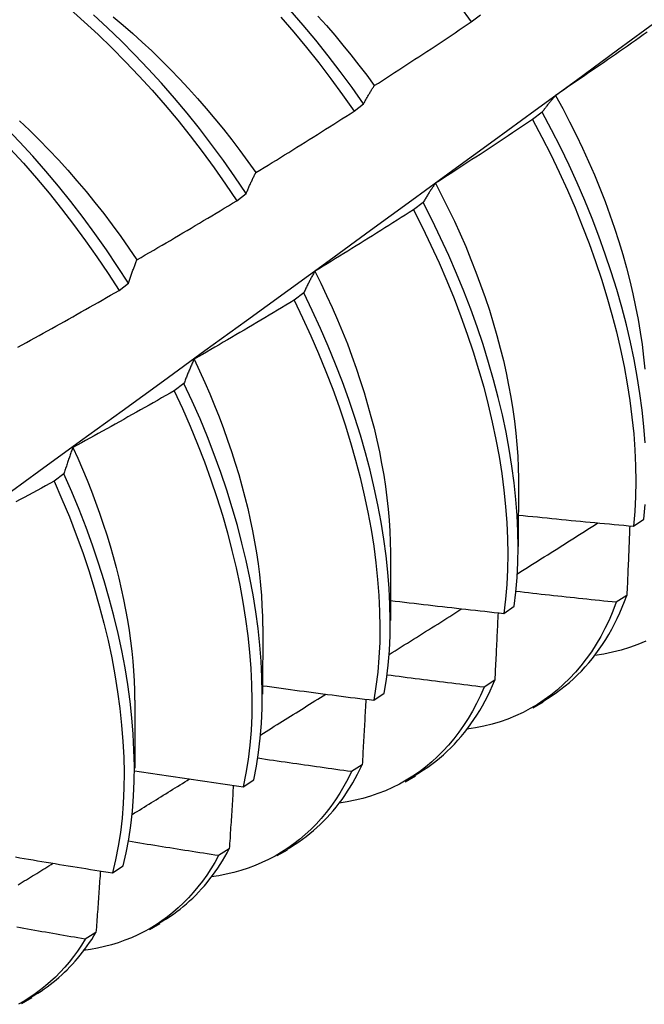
# Model space of a CAD drawing. Header units: inches. Extents: x 17 to 237, y 17 to 149.
# Tile 101 of 113: x 211.899 to 212.069, y 102.916 to 103.184. Entities that reach past the tile are written whole.
import ezdxf

# ---------------------------------------------------------------- set-up
doc = ezdxf.new("R2010")
doc.units = ezdxf.units.IN
doc.header["$MEASUREMENT"] = 0
doc.layers.add('Visible Edges(ANSI)', color=7, linetype='Continuous', lineweight=25)

msp = doc.modelspace()

# ---------------------------------------------------------------- linework, layer by layer
at = {"layer": 'Visible Edges(ANSI)'}
for p, q in [((212.0223, 103.18323), (212.02487, 103.18519)), ((211.99043, 103.15894), (211.99301, 103.1609)), ((212.04158, 103.15866), (212.03896, 103.15667)), ((211.95848, 103.13459), (211.96107, 103.13656)), ((212.00919, 103.13409), (212.00657, 103.13211)), ((211.92646, 103.11019), (211.92905, 103.11216)), ((211.97671, 103.1095), (211.97408, 103.10751)), ((211.94413, 103.08488), (211.94149, 103.08289)), ((211.91145, 103.06025), (211.9088, 103.05826)), ((212.03515, 103.05901), (212.03512, 103.04052)), ((212.06642, 103.04606), (212.06926, 103.04798)), ((212.00035, 103.03892), (212.00032, 103.02043)), ((212.06466, 103.02721), (212.06176, 103.02534)), ((212.03115, 103.02234), (212.03401, 103.02425)), ((211.96555, 103.01883), (211.96552, 103.00034)), ((212.0287, 103.00412), (212.02579, 103.00226)), ((211.99578, 102.9987), (211.99864, 103.00061)), ((211.93075, 102.99874), (211.93073, 102.98025)), ((212.03911, 102.99661), (212.04192, 102.99823)), ((211.99264, 102.98114), (211.98972, 102.97928)), ((211.96028, 102.97517), (211.96315, 102.97707)), ((212.00431, 102.97652), (212.00712, 102.97814)), ((211.95647, 102.95827), (211.95354, 102.95643)), ((211.96951, 102.95643), (211.97233, 102.95805)), ((211.92467, 102.95174), (211.92755, 102.95363)), ((211.92019, 102.93554), (211.91725, 102.9337)), ((211.93472, 102.93634), (211.93753, 102.93796)), ((211.89992, 102.91624), (211.90273, 102.91787))]:
    msp.add_line(p, q, dxfattribs=at)
at = {"layer": 'Visible Edges(ANSI)', "flags": 128}
for points in [[(212.0191, 103.18762), (212.0223, 103.18323)], [(211.85437, 103.18443), (211.85838, 103.18183), (211.86238, 103.1791), (211.86635, 103.17622), (211.8703, 103.17321), (211.87422, 103.17006), (211.8781, 103.16679), (211.88195, 103.1634), (211.88575, 103.15989), (211.88951, 103.15626), (211.89321, 103.15253), (211.89686, 103.14869), (211.90045, 103.14476), (211.90397, 103.14072), (211.90742, 103.1366), (211.9108, 103.13239), (211.91411, 103.12809), (211.91733, 103.12372), (211.92046, 103.11928), (211.92351, 103.11476), (211.92646, 103.11019)], [(211.92905, 103.11216), (211.92609, 103.11673), (211.92304, 103.12124), (211.9199, 103.12568), (211.91667, 103.13005), (211.91336, 103.13434), (211.90998, 103.13854), (211.90652, 103.14266), (211.90299, 103.14668), (211.8994, 103.15061), (211.89574, 103.15444), (211.89204, 103.15817), (211.88828, 103.16178), (211.88447, 103.16528), (211.88062, 103.16867), (211.87674, 103.17193), (211.87281, 103.17506), (211.86886, 103.17806), (211.86489, 103.18093), (211.86089, 103.18366), (211.85687, 103.18624)], [(211.91313, 103.18668), (211.91698, 103.18328), (211.92078, 103.17977), (211.92453, 103.17614), (211.92823, 103.1724), (211.93188, 103.16856), (211.93546, 103.16462), (211.93898, 103.16058), (211.94243, 103.15646), (211.94581, 103.15224), (211.94911, 103.14794), (211.95232, 103.14356), (211.95545, 103.13911), (211.95848, 103.13459)], [(211.96107, 103.13656), (211.95802, 103.14108), (211.95489, 103.14552), (211.95167, 103.14989), (211.94837, 103.15419), (211.94499, 103.1584), (211.94153, 103.16252), (211.93801, 103.16655), (211.93442, 103.17048), (211.93077, 103.17431), (211.92706, 103.17804), (211.9233, 103.18166), (211.9195, 103.18516)], [(211.92491, 103.1846), (211.92755, 103.18238), (211.93018, 103.18009), (211.93278, 103.17774), (211.93536, 103.17533), (211.93791, 103.17285), (211.94044, 103.17032), (211.94293, 103.16774), (211.94539, 103.1651), (211.94781, 103.16241), (211.9502, 103.15966), (211.95255, 103.15687), (211.95486, 103.15403), (211.95713, 103.15114), (211.95936, 103.14821), (211.96154, 103.14524), (211.96367, 103.14223)], [(211.97048, 103.18449), (211.974, 103.18045), (211.97744, 103.17631), (211.98081, 103.17209), (211.9841, 103.16778), (211.98731, 103.1634), (211.99043, 103.15894)], [(211.99301, 103.1609), (211.98988, 103.16536), (211.98667, 103.16974), (211.98337, 103.17404), (211.97999, 103.17825), (211.97654, 103.18238), (211.97302, 103.18641)], [(211.98058, 103.18477), (211.98288, 103.18221), (211.98515, 103.1796), (211.98738, 103.17694), (211.98958, 103.17424), (211.99174, 103.1715), (211.99386, 103.16872), (211.99593, 103.1659)], [(211.82522, 103.00365), (211.8366, 103.01185), (211.84797, 103.02005), (211.85933, 103.02825), (211.87068, 103.03645), (211.88202, 103.04464), (211.89335, 103.05284), (211.90467, 103.06104), (211.91598, 103.06923), (211.92728, 103.07743), (211.93857, 103.08562), (211.94985, 103.09381), (211.96112, 103.102), (211.97237, 103.11018), (211.98362, 103.11837), (211.99487, 103.12655), (212.0061, 103.13473), (212.01732, 103.14291), (212.02853, 103.15108), (212.03973, 103.15926), (212.05093, 103.16742), (212.06211, 103.17559), (212.07329, 103.18375)], [(211.99593, 103.1659), (211.99704, 103.16661), (211.99815, 103.16732), (211.99925, 103.16803), (212.00035, 103.16874), (212.00146, 103.16946), (212.00256, 103.17017), (212.00366, 103.17089), (212.00476, 103.17161), (212.00586, 103.17233), (212.00696, 103.17305), (212.00806, 103.17377), (212.00916, 103.17449), (212.01026, 103.17521), (212.01136, 103.17594), (212.01246, 103.17666), (212.01355, 103.17739), (212.01465, 103.17811), (212.01574, 103.17884), (212.01684, 103.17957), (212.01793, 103.1803), (212.01902, 103.18103), (212.02011, 103.18176), (212.02121, 103.1825), (212.0223, 103.18323)], [(212.07019, 103.18045), (212.06911, 103.17969), (212.06804, 103.17893), (212.06696, 103.17817), (212.06588, 103.17742), (212.0648, 103.17666), (212.06372, 103.1759), (212.06264, 103.17515), (212.06156, 103.1744), (212.06048, 103.17364), (212.0594, 103.17289), (212.05831, 103.17214), (212.05723, 103.17139), (212.05615, 103.17065), (212.05506, 103.1699), (212.05398, 103.16915), (212.05289, 103.16841), (212.0518, 103.16766), (212.05072, 103.16692), (212.04963, 103.16618), (212.04854, 103.16544), (212.04745, 103.1647), (212.04636, 103.16396), (212.04527, 103.16322)], [(211.99301, 103.1609), (211.99312, 103.16112), (211.99324, 103.16134), (211.99336, 103.16156), (211.99348, 103.16178), (211.9936, 103.162), (211.99371, 103.16221), (211.99383, 103.16242), (211.99395, 103.16264), (211.99407, 103.16285), (211.99419, 103.16306), (211.99432, 103.16327), (211.99444, 103.16348), (211.99456, 103.16369), (211.99468, 103.16389), (211.99481, 103.1641), (211.99493, 103.1643), (211.99505, 103.16451), (211.99518, 103.16471), (211.9953, 103.16491), (211.99543, 103.16511), (211.99555, 103.16531), (211.99568, 103.1655), (211.99581, 103.1657), (211.99593, 103.1659)], [(212.04527, 103.16322), (212.04511, 103.16304), (212.04495, 103.16286), (212.04479, 103.16268), (212.04463, 103.1625), (212.04447, 103.16232), (212.04431, 103.16214), (212.04416, 103.16195), (212.044, 103.16177), (212.04385, 103.16158), (212.04369, 103.16139), (212.04354, 103.1612), (212.04338, 103.16102), (212.04323, 103.16082), (212.04308, 103.16063), (212.04292, 103.16044), (212.04277, 103.16025), (212.04262, 103.16005), (212.04247, 103.15986), (212.04232, 103.15966), (212.04217, 103.15946), (212.04202, 103.15926), (212.04187, 103.15906), (212.04172, 103.15886), (212.04158, 103.15866)], [(212.04527, 103.16322), (212.04721, 103.15966), (212.04908, 103.15608), (212.05088, 103.15249), (212.0526, 103.14888), (212.05424, 103.14526), (212.05581, 103.14163), (212.0573, 103.138), (212.05871, 103.13437), (212.06004, 103.13074), (212.06128, 103.12713), (212.06245, 103.12352), (212.06354, 103.11992), (212.06454, 103.11634), (212.06546, 103.11279), (212.0663, 103.10925), (212.06705, 103.10575), (212.06772, 103.10227), (212.0683, 103.09883), (212.06879, 103.09543), (212.0692, 103.09207), (212.06952, 103.08875)], [(211.96367, 103.14223), (211.96479, 103.14292), (211.96592, 103.1436), (211.96704, 103.14429), (211.96816, 103.14498), (211.96928, 103.14566), (211.9704, 103.14635), (211.97151, 103.14704), (211.97263, 103.14774), (211.97375, 103.14843), (211.97487, 103.14912), (211.97598, 103.14982), (211.9771, 103.15051), (211.97821, 103.15121), (211.97933, 103.15191), (211.98044, 103.1526), (211.98155, 103.1533), (211.98266, 103.15401), (211.98377, 103.15471), (211.98489, 103.15541), (211.986, 103.15611), (211.98711, 103.15682), (211.98821, 103.15752), (211.98932, 103.15823), (211.99043, 103.15894)], [(212.06963, 103.06877), (212.06929, 103.07317), (212.06882, 103.07765), (212.06822, 103.08219), (212.06749, 103.08678), (212.06663, 103.09143), (212.06564, 103.09613), (212.06452, 103.10086), (212.06327, 103.10563), (212.0619, 103.11042), (212.06041, 103.11524), (212.05879, 103.12008), (212.05705, 103.12492), (212.05519, 103.12978), (212.05321, 103.13463), (212.05112, 103.13947), (212.04891, 103.1443), (212.04658, 103.14911), (212.04413, 103.1539), (212.04158, 103.15866)], [(211.89939, 103.15634), (211.90208, 103.15377), (211.90474, 103.15114), (211.90736, 103.14844), (211.90995, 103.14569), (211.91251, 103.14287), (211.91502, 103.14), (211.91749, 103.13708), (211.91992, 103.1341), (211.92231, 103.13108), (211.92464, 103.128), (211.92693, 103.12488), (211.92916, 103.12172), (211.93134, 103.11852)], [(212.03896, 103.15667), (212.03787, 103.15594), (212.03678, 103.15521), (212.03568, 103.15447), (212.03459, 103.15374), (212.03349, 103.15301), (212.0324, 103.15228), (212.0313, 103.15155), (212.0302, 103.15082), (212.0291, 103.1501), (212.028, 103.14937), (212.0269, 103.14865), (212.0258, 103.14792), (212.0247, 103.1472), (212.0236, 103.14648), (212.0225, 103.14576), (212.0214, 103.14504), (212.02029, 103.14432), (212.01919, 103.1436), (212.01808, 103.14289), (212.01698, 103.14217), (212.01587, 103.14146), (212.01477, 103.14074), (212.01366, 103.14003), (212.01255, 103.13932)], [(212.03896, 103.15667), (212.04151, 103.15191), (212.04395, 103.14712), (212.04627, 103.14231), (212.04847, 103.13748), (212.05056, 103.13263), (212.05253, 103.12778), (212.05438, 103.12293), (212.05611, 103.11809), (212.05771, 103.11325), (212.0592, 103.10844), (212.06056, 103.10364), (212.06179, 103.09888), (212.0629, 103.09414), (212.06388, 103.08945), (212.06474, 103.08481), (212.06546, 103.08022), (212.06605, 103.07568), (212.06651, 103.07121), (212.06683, 103.06681), (212.06702, 103.06249), (212.06708, 103.05824), (212.067, 103.05409), (212.06678, 103.05003), (212.06642, 103.04606)], [(211.96107, 103.13656), (211.96117, 103.13681), (211.96128, 103.13706), (211.96138, 103.1373), (211.96148, 103.13755), (211.96159, 103.13779), (211.96169, 103.13804), (211.9618, 103.13828), (211.96191, 103.13852), (211.96201, 103.13876), (211.96212, 103.139), (211.96223, 103.13924), (211.96234, 103.13948), (211.96245, 103.13971), (211.96256, 103.13995), (211.96267, 103.14018), (211.96278, 103.14041), (211.96289, 103.14064), (211.963, 103.14087), (211.96311, 103.1411), (211.96322, 103.14133), (211.96333, 103.14156), (211.96345, 103.14178), (211.96356, 103.14201), (211.96367, 103.14223)], [(212.01255, 103.13932), (212.01241, 103.13911), (212.01226, 103.13891), (212.01211, 103.1387), (212.01197, 103.13849), (212.01182, 103.13828), (212.01168, 103.13807), (212.01154, 103.13786), (212.0114, 103.13764), (212.01125, 103.13743), (212.01111, 103.13722), (212.01097, 103.137), (212.01083, 103.13678), (212.01069, 103.13656), (212.01055, 103.13634), (212.01041, 103.13612), (212.01027, 103.1359), (212.01014, 103.13568), (212.01, 103.13546), (212.00986, 103.13523), (212.00973, 103.13501), (212.00959, 103.13478), (212.00946, 103.13455), (212.00932, 103.13432), (212.00919, 103.13409)], [(212.01255, 103.13932), (212.01434, 103.1359), (212.01606, 103.13246), (212.01771, 103.12901), (212.01928, 103.12556), (212.02079, 103.12209), (212.02222, 103.11862), (212.02359, 103.11516), (212.02487, 103.11169), (212.02609, 103.10823), (212.02723, 103.10478), (212.0283, 103.10134), (212.02929, 103.09792), (212.03021, 103.09451), (212.03105, 103.09112), (212.03181, 103.08776), (212.03249, 103.08442), (212.0331, 103.08111), (212.03363, 103.07783), (212.03408, 103.07459), (212.03445, 103.07139), (212.03474, 103.06823), (212.03495, 103.06511), (212.03508, 103.06204), (212.03513, 103.05902)], [(211.93134, 103.11852), (211.93248, 103.11918), (211.93362, 103.11984), (211.93475, 103.1205), (211.93589, 103.12116), (211.93703, 103.12182), (211.93816, 103.12248), (211.93929, 103.12315), (211.94043, 103.12381), (211.94156, 103.12448), (211.94269, 103.12514), (211.94383, 103.12581), (211.94496, 103.12648), (211.94609, 103.12715), (211.94722, 103.12782), (211.94835, 103.12849), (211.94948, 103.12917), (211.9506, 103.12984), (211.95173, 103.13052), (211.95286, 103.13119), (211.95398, 103.13187), (211.95511, 103.13255), (211.95624, 103.13323), (211.95736, 103.13391), (211.95848, 103.13459)], [(212.03401, 103.02425), (212.03448, 103.02813), (212.03482, 103.03211), (212.03502, 103.03618), (212.03508, 103.04035), (212.035, 103.04461), (212.03479, 103.04894), (212.03445, 103.05335), (212.03398, 103.05783), (212.03337, 103.06238), (212.03263, 103.06697), (212.03177, 103.07162), (212.03077, 103.07632), (212.02965, 103.08105), (212.0284, 103.08582), (212.02703, 103.09062), (212.02553, 103.09544), (212.02391, 103.10027), (212.02216, 103.10512), (212.0203, 103.10997), (212.01831, 103.11482), (212.01621, 103.11966), (212.01398, 103.12449), (212.01164, 103.12931), (212.00919, 103.13409)], [(212.00657, 103.13211), (212.00546, 103.1314), (212.00435, 103.13069), (212.00324, 103.12998), (212.00212, 103.12928), (212.00101, 103.12858), (211.9999, 103.12787), (211.99878, 103.12717), (211.99767, 103.12647), (211.99655, 103.12577), (211.99544, 103.12507), (211.99432, 103.12437), (211.99321, 103.12368), (211.99209, 103.12298), (211.99097, 103.12229), (211.98985, 103.12159), (211.98873, 103.1209), (211.98761, 103.12021), (211.98649, 103.11952), (211.98537, 103.11883), (211.98425, 103.11814), (211.98312, 103.11745), (211.982, 103.11676), (211.98088, 103.11608), (211.97975, 103.11539)], [(212.00657, 103.13211), (212.00902, 103.12732), (212.01135, 103.1225), (212.01356, 103.11767), (212.01566, 103.11283), (212.01763, 103.10798), (212.01949, 103.10313), (212.02122, 103.09828), (212.02283, 103.09345), (212.02432, 103.08863), (212.02569, 103.08384), (212.02693, 103.07907), (212.02804, 103.07434), (212.02902, 103.06965), (212.02988, 103.065), (212.03061, 103.06041), (212.03121, 103.05587), (212.03167, 103.05139), (212.032, 103.04699), (212.0322, 103.04266), (212.03227, 103.03841), (212.03219, 103.03425), (212.03199, 103.03018), (212.03164, 103.0262), (212.03115, 103.02234)], [(211.92905, 103.11216), (211.92914, 103.11244), (211.92923, 103.11271), (211.92932, 103.11299), (211.92941, 103.11326), (211.9295, 103.11354), (211.9296, 103.11381), (211.92969, 103.11408), (211.92978, 103.11435), (211.92988, 103.11462), (211.92997, 103.11489), (211.93007, 103.11516), (211.93016, 103.11542), (211.93026, 103.11569), (211.93036, 103.11595), (211.93045, 103.11621), (211.93055, 103.11647), (211.93065, 103.11673), (211.93075, 103.11699), (211.93084, 103.11725), (211.93094, 103.11751), (211.93104, 103.11776), (211.93114, 103.11802), (211.93124, 103.11827), (211.93134, 103.11852)], [(211.97975, 103.11539), (211.97962, 103.11516), (211.97949, 103.11493), (211.97936, 103.11469), (211.97922, 103.11445), (211.97909, 103.11422), (211.97896, 103.11398), (211.97883, 103.11374), (211.9787, 103.1135), (211.97857, 103.11326), (211.97845, 103.11301), (211.97832, 103.11277), (211.97819, 103.11252), (211.97807, 103.11228), (211.97794, 103.11203), (211.97781, 103.11178), (211.97769, 103.11153), (211.97756, 103.11128), (211.97744, 103.11103), (211.97732, 103.11078), (211.97719, 103.11052), (211.97707, 103.11027), (211.97695, 103.11001), (211.97683, 103.10976), (211.97671, 103.1095)], [(211.97975, 103.11539), (211.98139, 103.11212), (211.98296, 103.10883), (211.98446, 103.10553), (211.9859, 103.10223), (211.98728, 103.09892), (211.98859, 103.09562), (211.98983, 103.09231), (211.991, 103.08902), (211.99211, 103.08572), (211.99315, 103.08244), (211.99412, 103.07917), (211.99502, 103.07592), (211.99585, 103.07268), (211.99661, 103.06946), (211.9973, 103.06626), (211.99793, 103.06309), (211.99848, 103.05995), (211.99896, 103.05684), (211.99937, 103.05376), (211.9997, 103.05071), (211.99997, 103.0477), (212.00016, 103.04474), (212.00027, 103.04181), (212.00032, 103.03893)], [(211.89894, 103.09476), (211.90009, 103.09539), (211.90125, 103.09603), (211.9024, 103.09666), (211.90355, 103.09729), (211.9047, 103.09793), (211.90585, 103.09856), (211.907, 103.0992), (211.90815, 103.09984), (211.9093, 103.10048), (211.91045, 103.10112), (211.91159, 103.10176), (211.91274, 103.1024), (211.91389, 103.10304), (211.91503, 103.10369), (211.91618, 103.10433), (211.91732, 103.10498), (211.91847, 103.10563), (211.91961, 103.10627), (211.92075, 103.10692), (211.92189, 103.10757), (211.92303, 103.10823), (211.92418, 103.10888), (211.92532, 103.10953), (211.92646, 103.11019)], [(211.99864, 103.00061), (211.99924, 103.00439), (211.9997, 103.00827), (212.00002, 103.01226), (212.00021, 103.01634), (212.00026, 103.02052), (212.00018, 103.02478), (211.99996, 103.02912), (211.99961, 103.03354), (211.99913, 103.03802), (211.99852, 103.04256), (211.99778, 103.04716), (211.99691, 103.05182), (211.99591, 103.05651), (211.99478, 103.06125), (211.99353, 103.06602), (211.99215, 103.07082), (211.99065, 103.07563), (211.98902, 103.08047), (211.98727, 103.08532), (211.9854, 103.09017), (211.98341, 103.09502), (211.98129, 103.09986), (211.97906, 103.10469), (211.97671, 103.1095)], [(211.97408, 103.10751), (211.97295, 103.10683), (211.97182, 103.10615), (211.9707, 103.10547), (211.96957, 103.10479), (211.96844, 103.10411), (211.96731, 103.10344), (211.96618, 103.10276), (211.96505, 103.10209), (211.96392, 103.10142), (211.96278, 103.10075), (211.96165, 103.10007), (211.96052, 103.0994), (211.95938, 103.09874), (211.95825, 103.09807), (211.95711, 103.0974), (211.95598, 103.09674), (211.95484, 103.09607), (211.95371, 103.09541), (211.95257, 103.09475), (211.95143, 103.09408), (211.95029, 103.09342), (211.94915, 103.09277), (211.94801, 103.09211), (211.94687, 103.09145)], [(211.97408, 103.10751), (211.97642, 103.1027), (211.97865, 103.09787), (211.98075, 103.09302), (211.98274, 103.08817), (211.9846, 103.08332), (211.98634, 103.07848), (211.98796, 103.07364), (211.98945, 103.06883), (211.99082, 103.06403), (211.99206, 103.05926), (211.99318, 103.05453), (211.99417, 103.04984), (211.99503, 103.04519), (211.99576, 103.04059), (211.99636, 103.03605), (211.99683, 103.03158), (211.99717, 103.02717), (211.99738, 103.02283), (211.99745, 103.01858), (211.99739, 103.01441), (211.99719, 103.01033), (211.99686, 103.00635), (211.99638, 103.00247), (211.99578, 102.9987)], [(211.94687, 103.09145), (211.94675, 103.09119), (211.94663, 103.09093), (211.94651, 103.09066), (211.94639, 103.0904), (211.94628, 103.09013), (211.94616, 103.08987), (211.94604, 103.0896), (211.94592, 103.08933), (211.94581, 103.08906), (211.94569, 103.08879), (211.94558, 103.08852), (211.94546, 103.08824), (211.94535, 103.08797), (211.94523, 103.08769), (211.94512, 103.08742), (211.94501, 103.08714), (211.9449, 103.08686), (211.94479, 103.08658), (211.94467, 103.0863), (211.94456, 103.08602), (211.94445, 103.08574), (211.94434, 103.08545), (211.94424, 103.08517), (211.94413, 103.08488)], [(211.94687, 103.09145), (211.94836, 103.08832), (211.94979, 103.08518), (211.95115, 103.08204), (211.95246, 103.0789), (211.95371, 103.07576), (211.9549, 103.07261), (211.95602, 103.06948), (211.95709, 103.06634), (211.95809, 103.06322), (211.95903, 103.06011), (211.95991, 103.05701), (211.96072, 103.05392), (211.96147, 103.05085), (211.96216, 103.0478), (211.96279, 103.04478), (211.96335, 103.04177), (211.96385, 103.03879), (211.96428, 103.03584), (211.96465, 103.03292), (211.96495, 103.03003), (211.96519, 103.02718), (211.96536, 103.02436), (211.96547, 103.02158), (211.9655, 103.01885)], [(211.94149, 103.08289), (211.94035, 103.08224), (211.9392, 103.08158), (211.93806, 103.08093), (211.93692, 103.08028), (211.93577, 103.07963), (211.93463, 103.07898), (211.93348, 103.07834), (211.93233, 103.07769), (211.93118, 103.07704), (211.93004, 103.0764), (211.92889, 103.07576), (211.92774, 103.07511), (211.92659, 103.07447), (211.92544, 103.07383), (211.92429, 103.07319), (211.92314, 103.07256), (211.92198, 103.07192), (211.92083, 103.07128), (211.91968, 103.07065), (211.91853, 103.07001), (211.91737, 103.06938), (211.91622, 103.06875), (211.91506, 103.06812), (211.9139, 103.06749)], [(211.94149, 103.08289), (211.94373, 103.07806), (211.94584, 103.07322), (211.94784, 103.06837), (211.94971, 103.06352), (211.95146, 103.05867), (211.95308, 103.05384), (211.95458, 103.04902), (211.95595, 103.04422), (211.9572, 103.03946), (211.95832, 103.03472), (211.95932, 103.03003), (211.96018, 103.02538), (211.96092, 103.02078), (211.96152, 103.01624), (211.962, 103.01176), (211.96234, 103.00734), (211.96255, 103.00301), (211.96263, 102.99875), (211.96258, 102.99457), (211.96239, 102.99049), (211.96207, 102.9865), (211.96161, 102.98261), (211.96101, 102.97884), (211.96028, 102.97517)], [(211.96315, 102.97707), (211.96388, 102.98074), (211.96446, 102.98453), (211.96491, 102.98842), (211.96522, 102.99242), (211.9654, 102.99651), (211.96545, 103.00069), (211.96536, 103.00495), (211.96513, 103.0093), (211.96478, 103.01372), (211.96429, 103.0182), (211.96368, 103.02275), (211.96293, 103.02735), (211.96206, 103.03201), (211.96105, 103.0367), (211.95992, 103.04144), (211.95867, 103.04621), (211.95728, 103.05101), (211.95577, 103.05583), (211.95414, 103.06066), (211.95238, 103.06551), (211.9505, 103.07036), (211.9485, 103.07521), (211.94637, 103.08005), (211.94413, 103.08488)], [(211.9139, 103.06749), (211.9138, 103.0672), (211.91369, 103.06691), (211.91358, 103.06662), (211.91348, 103.06633), (211.91337, 103.06603), (211.91326, 103.06574), (211.91316, 103.06544), (211.91305, 103.06514), (211.91295, 103.06485), (211.91285, 103.06455), (211.91274, 103.06425), (211.91264, 103.06395), (211.91254, 103.06364), (211.91244, 103.06334), (211.91234, 103.06304), (211.91224, 103.06273), (211.91214, 103.06242), (211.91204, 103.06212), (211.91194, 103.06181), (211.91184, 103.0615), (211.91174, 103.06119), (211.91164, 103.06087), (211.91154, 103.06056), (211.91145, 103.06025)], [(211.9139, 103.06749), (211.91525, 103.06451), (211.91654, 103.06153), (211.91778, 103.05855), (211.91896, 103.05557), (211.92008, 103.05259), (211.92116, 103.04961), (211.92217, 103.04664), (211.92313, 103.04368), (211.92403, 103.04072), (211.92488, 103.03778), (211.92567, 103.03485), (211.9264, 103.03193), (211.92708, 103.02904), (211.9277, 103.02615), (211.92826, 103.02329), (211.92876, 103.02046), (211.92921, 103.01764), (211.9296, 103.01485), (211.92993, 103.01209), (211.9302, 103.00936), (211.93041, 103.00666), (211.93056, 103.00399), (211.93066, 103.00136), (211.93069, 102.99876)], [(211.92755, 102.95363), (211.9284, 102.95719), (211.92911, 102.96088), (211.92968, 102.96467), (211.93012, 102.96857), (211.93042, 102.97258), (211.93059, 102.97667), (211.93063, 102.98086), (211.93053, 102.98513), (211.93031, 102.98948), (211.92995, 102.9939), (211.92946, 102.99839), (211.92884, 103.00294), (211.92809, 103.00754), (211.92721, 103.01219), (211.9262, 103.01689), (211.92506, 103.02163), (211.9238, 103.0264), (211.92241, 103.0312), (211.9209, 103.03602), (211.91926, 103.04086), (211.91749, 103.0457), (211.9156, 103.05055), (211.91358, 103.0554), (211.91145, 103.06025)], [(211.9088, 103.05826), (211.90764, 103.05763), (211.90649, 103.057), (211.90533, 103.05638), (211.90417, 103.05576), (211.90301, 103.05513), (211.90184, 103.05451), (211.90068, 103.05389), (211.89952, 103.05327), (211.89836, 103.05266)], [(211.9088, 103.05826), (211.91093, 103.05341), (211.91294, 103.04856), (211.91482, 103.04371), (211.91657, 103.03886), (211.91821, 103.03403), (211.91971, 103.02921), (211.92109, 103.02441), (211.92234, 103.01965), (211.92347, 103.01491), (211.92447, 103.01022), (211.92534, 103.00557), (211.92608, 103.00096), (211.92669, 102.99642), (211.92717, 102.99194), (211.92752, 102.98752), (211.92773, 102.98318), (211.92782, 102.97892), (211.92777, 102.97474), (211.92759, 102.97065), (211.92728, 102.96665), (211.92683, 102.96276), (211.92624, 102.95897), (211.92553, 102.9553), (211.92467, 102.95174)], [(212.06926, 103.04798), (212.06961, 103.05195)], [(212.03513, 103.04909), (212.03643, 103.04895), (212.03774, 103.04882), (212.03904, 103.04868), (212.04034, 103.04855), (212.04164, 103.04842), (212.04294, 103.04829), (212.04425, 103.04815), (212.04555, 103.04802), (212.04685, 103.0479), (212.04816, 103.04777), (212.04946, 103.04764), (212.05076, 103.04751), (212.05207, 103.04739), (212.05337, 103.04726), (212.05467, 103.04714), (212.05598, 103.04702), (212.05728, 103.04689), (212.05859, 103.04677), (212.05989, 103.04665), (212.0612, 103.04653), (212.0625, 103.04641), (212.06381, 103.0463), (212.06511, 103.04618), (212.06642, 103.04606)], [(212.03489, 103.0331), (212.0358, 103.03368), (212.03671, 103.03425), (212.03763, 103.03483), (212.03854, 103.03541), (212.03945, 103.03598), (212.04037, 103.03656), (212.04128, 103.03714), (212.04219, 103.03771), (212.04311, 103.03829), (212.04402, 103.03887), (212.04493, 103.03944), (212.04584, 103.04002), (212.04676, 103.0406), (212.04767, 103.04118), (212.04858, 103.04175), (212.0495, 103.04233), (212.05041, 103.04291), (212.05132, 103.04349), (212.05223, 103.04406), (212.05315, 103.04464), (212.05406, 103.04522), (212.05497, 103.0458), (212.05588, 103.04637), (212.05679, 103.04695)], [(212.06543, 103.04615), (212.0654, 103.04537), (212.06537, 103.04458), (212.06534, 103.0438), (212.06531, 103.04301), (212.06528, 103.04223), (212.06525, 103.04144), (212.06522, 103.04065), (212.06518, 103.03987), (212.06515, 103.03908), (212.06512, 103.03829), (212.06509, 103.0375), (212.06506, 103.03671), (212.06502, 103.03593), (212.06499, 103.03514), (212.06496, 103.03435), (212.06493, 103.03356), (212.06489, 103.03276), (212.06486, 103.03197), (212.06483, 103.03118), (212.06479, 103.03039), (212.06476, 103.0296), (212.06473, 103.0288), (212.06469, 103.02801), (212.06466, 103.02721)], [(212.06176, 103.02534), (212.06062, 103.02546), (212.05948, 103.02557), (212.05835, 103.02569), (212.05721, 103.02581), (212.05607, 103.02592), (212.05494, 103.02604), (212.0538, 103.02616), (212.05267, 103.02628), (212.05153, 103.0264), (212.05039, 103.02652), (212.04926, 103.02664), (212.04812, 103.02676), (212.04699, 103.02689), (212.04585, 103.02701), (212.04472, 103.02713), (212.04358, 103.02726), (212.04244, 103.02738), (212.04131, 103.02751), (212.04017, 103.02764), (212.03904, 103.02776), (212.03791, 103.02789), (212.03677, 103.02802), (212.03564, 103.02815), (212.0345, 103.02828)], [(212.04182, 102.9984), (212.04308, 102.99916), (212.04432, 102.99996), (212.04554, 103.00079), (212.04672, 103.00167), (212.04789, 103.00259), (212.04903, 103.00354), (212.05014, 103.00454), (212.05122, 103.00557), (212.05228, 103.00664), (212.05331, 103.00775), (212.05432, 103.0089), (212.05529, 103.01009), (212.05624, 103.01132), (212.05716, 103.01258), (212.05805, 103.01388), (212.05891, 103.01522), (212.05974, 103.01659), (212.06053, 103.018), (212.0613, 103.01945), (212.06204, 103.02093), (212.06274, 103.02245), (212.06341, 103.024), (212.06405, 103.02559), (212.06466, 103.02721)], [(212.00033, 103.02585), (212.00161, 103.02569), (212.00289, 103.02554), (212.00418, 103.02538), (212.00546, 103.02523), (212.00674, 103.02508), (212.00803, 103.02493), (212.00931, 103.02478), (212.01059, 103.02463), (212.01188, 103.02448), (212.01316, 103.02433), (212.01445, 103.02418), (212.01573, 103.02404), (212.01701, 103.02389), (212.0183, 103.02374), (212.01958, 103.0236), (212.02087, 103.02346), (212.02215, 103.02331), (212.02344, 103.02317), (212.02472, 103.02303), (212.02601, 103.02289), (212.0273, 103.02275), (212.02858, 103.02261), (212.02987, 103.02247), (212.03115, 103.02234)], [(212.06176, 103.02534), (212.06082, 103.02289), (212.0598, 103.02053), (212.0587, 103.01824), (212.05754, 103.01604), (212.0563, 103.01392), (212.05499, 103.01189), (212.05361, 103.00994), (212.05217, 103.00808), (212.05066, 103.00631), (212.04909, 103.00462), (212.04745, 103.00303), (212.04575, 103.00152), (212.044, 103.00011), (212.04218, 102.99879), (212.04031, 102.99756), (212.03838, 102.99642), (212.0364, 102.99538), (212.03436, 102.99444), (212.03228, 102.99359), (212.03014, 102.99283), (212.02796, 102.99218), (212.02573, 102.99162), (212.02345, 102.99117), (212.02114, 102.99081)], [(211.99996, 103.01114), (212.00078, 103.01166), (212.00161, 103.01217), (212.00244, 103.01269), (212.00327, 103.01321), (212.00409, 103.01373), (212.00492, 103.01425), (212.00574, 103.01477), (212.00657, 103.01528), (212.0074, 103.0158), (212.00822, 103.01632), (212.00905, 103.01684), (212.00988, 103.01736), (212.0107, 103.01788), (212.01153, 103.0184), (212.01236, 103.01892), (212.01318, 103.01944), (212.01401, 103.01995), (212.01483, 103.02047), (212.01566, 103.02099), (212.01649, 103.02151), (212.01731, 103.02203), (212.01814, 103.02255), (212.01896, 103.02307), (212.01979, 103.02359)], [(212.02959, 103.0225), (212.02955, 103.02174), (212.02952, 103.02098), (212.02948, 103.02022), (212.02945, 103.01945), (212.02941, 103.01869), (212.02937, 103.01793), (212.02934, 103.01716), (212.0293, 103.0164), (212.02927, 103.01564), (212.02923, 103.01487), (212.02919, 103.0141), (212.02916, 103.01334), (212.02912, 103.01257), (212.02908, 103.01181), (212.02905, 103.01104), (212.02901, 103.01027), (212.02897, 103.0095), (212.02893, 103.00874), (212.0289, 103.00797), (212.02886, 103.0072), (212.02882, 103.00643), (212.02878, 103.00566), (212.02874, 103.00489), (212.0287, 103.00412)], [(212.06979, 103.0148), (212.06762, 103.01387), (212.06539, 103.01305), (212.0631, 103.01235), (212.06077, 103.01175), (212.05838, 103.01126), (212.05594, 103.01088)], [(212.02579, 103.00226), (212.02469, 103.00239), (212.02359, 103.00252), (212.02249, 103.00265), (212.02139, 103.00278), (212.02029, 103.00291), (212.01919, 103.00305), (212.01809, 103.00318), (212.01699, 103.00332), (212.01589, 103.00345), (212.01479, 103.00359), (212.01369, 103.00373), (212.01259, 103.00386), (212.01149, 103.004), (212.01039, 103.00414), (212.00929, 103.00428), (212.00819, 103.00442), (212.00709, 103.00456), (212.00599, 103.0047), (212.00489, 103.00484), (212.00379, 103.00498), (212.00269, 103.00513), (212.0016, 103.00527), (212.0005, 103.00541), (211.9994, 103.00556)], [(211.96553, 103.00266), (211.96678, 103.00249), (211.96804, 103.00232), (211.9693, 103.00215), (211.97056, 103.00197), (211.97182, 103.0018), (211.97308, 103.00163), (211.97434, 103.00146), (211.9756, 103.0013), (211.97686, 103.00113), (211.97812, 103.00096), (211.97938, 103.0008), (211.98064, 103.00063), (211.9819, 103.00047), (211.98316, 103.0003), (211.98442, 103.00014), (211.98568, 102.99998), (211.98694, 102.99981), (211.9882, 102.99965), (211.98946, 102.99949), (211.99073, 102.99933), (211.99199, 102.99918), (211.99325, 102.99902), (211.99451, 102.99886), (211.99578, 102.9987)], [(212.00703, 102.97831), (212.00819, 102.97901), (212.00934, 102.97973), (212.01046, 102.9805), (212.01157, 102.98129), (212.01265, 102.98212), (212.01371, 102.98299), (212.01475, 102.98389), (212.01576, 102.98482), (212.01676, 102.98578), (212.01773, 102.98678), (212.01868, 102.98781), (212.0196, 102.98887), (212.0205, 102.98997), (212.02137, 102.9911), (212.02222, 102.99226), (212.02305, 102.99345), (212.02385, 102.99467), (212.02462, 102.99593), (212.02537, 102.99721), (212.02609, 102.99853), (212.02679, 102.99988), (212.02745, 103.00126), (212.02809, 103.00267), (212.0287, 103.00412)], [(211.96501, 102.98931), (211.96575, 102.98977), (211.96649, 102.99023), (211.96723, 102.99069), (211.96797, 102.99115), (211.96871, 102.99161), (211.96945, 102.99208), (211.97019, 102.99254), (211.97093, 102.993), (211.97166, 102.99346), (211.9724, 102.99392), (211.97314, 102.99438), (211.97388, 102.99484), (211.97462, 102.9953), (211.97536, 102.99576), (211.9761, 102.99622), (211.97684, 102.99668), (211.97757, 102.99714), (211.97831, 102.9976), (211.97905, 102.99806), (211.97979, 102.99852), (211.98053, 102.99898), (211.98127, 102.99945), (211.982, 102.99991), (211.98274, 103.00037)], [(212.02579, 103.00226), (212.02482, 103.00002), (212.02377, 102.99786), (212.02266, 102.99577), (212.02148, 102.99376), (212.02024, 102.99183), (212.01894, 102.98998), (212.01758, 102.98821), (212.01616, 102.98651), (212.01467, 102.9849), (212.01314, 102.98336), (212.01154, 102.98191), (212.00989, 102.98054), (212.00819, 102.97926), (212.00644, 102.97805), (212.00463, 102.97693), (212.00278, 102.9759), (212.00088, 102.97495), (211.99893, 102.97408), (211.99693, 102.97331), (211.9949, 102.97262), (211.99281, 102.97201), (211.99069, 102.9715), (211.98853, 102.97108), (211.98633, 102.97074)], [(211.99363, 102.99897), (211.99359, 102.99823), (211.99355, 102.99749), (211.99351, 102.99675), (211.99347, 102.99601), (211.99343, 102.99527), (211.99339, 102.99453), (211.99335, 102.99379), (211.99331, 102.99305), (211.99327, 102.99231), (211.99323, 102.99156), (211.99319, 102.99082), (211.99315, 102.99008), (211.9931, 102.98934), (211.99306, 102.98859), (211.99302, 102.98785), (211.99298, 102.9871), (211.99294, 102.98636), (211.9929, 102.98561), (211.99285, 102.98487), (211.99281, 102.98412), (211.99277, 102.98338), (211.99273, 102.98263), (211.99268, 102.98188), (211.99264, 102.98114)], [(211.98972, 102.97928), (211.98866, 102.97943), (211.9876, 102.97957), (211.98653, 102.97972), (211.98547, 102.97987), (211.98441, 102.98001), (211.98334, 102.98016), (211.98228, 102.98031), (211.98122, 102.98046), (211.98016, 102.98061), (211.97909, 102.98076), (211.97803, 102.98091), (211.97697, 102.98106), (211.97591, 102.98121), (211.97485, 102.98136), (211.97379, 102.98151), (211.97272, 102.98167), (211.97166, 102.98182), (211.9706, 102.98197), (211.96954, 102.98213), (211.96848, 102.98228), (211.96742, 102.98244), (211.96636, 102.9826), (211.9653, 102.98275), (211.96424, 102.98291)], [(211.97224, 102.95822), (211.9733, 102.95885), (211.97436, 102.95951), (211.97539, 102.9602), (211.97641, 102.96092), (211.97741, 102.96167), (211.97839, 102.96244), (211.97935, 102.96324), (211.9803, 102.96408), (211.98122, 102.96494), (211.98213, 102.96583), (211.98301, 102.96674), (211.98388, 102.96769), (211.98473, 102.96866), (211.98555, 102.96966), (211.98636, 102.97068), (211.98714, 102.97174), (211.98791, 102.97282), (211.98865, 102.97393), (211.98937, 102.97506), (211.99007, 102.97622), (211.99075, 102.97741), (211.9914, 102.97863), (211.99203, 102.97987), (211.99264, 102.98114)], [(211.93072, 102.97953), (211.93195, 102.97934), (211.93318, 102.97915), (211.93441, 102.97897), (211.93564, 102.97878), (211.93687, 102.97859), (211.9381, 102.97841), (211.93933, 102.97822), (211.94056, 102.97803), (211.94179, 102.97785), (211.94302, 102.97767), (211.94426, 102.97748), (211.94549, 102.9773), (211.94672, 102.97712), (211.94795, 102.97694), (211.94918, 102.97676), (211.95042, 102.97658), (211.95165, 102.9764), (211.95288, 102.97622), (211.95411, 102.97605), (211.95535, 102.97587), (211.95658, 102.97569), (211.95781, 102.97552), (211.95905, 102.97534), (211.96028, 102.97517)], [(211.98972, 102.97928), (211.98872, 102.97725), (211.98766, 102.97529), (211.98654, 102.9734), (211.98536, 102.97158), (211.98413, 102.96983), (211.98284, 102.96815), (211.98149, 102.96654), (211.9801, 102.96501), (211.97865, 102.96354), (211.97715, 102.96215), (211.97561, 102.96084), (211.97401, 102.9596), (211.97237, 102.95843), (211.97068, 102.95734), (211.96895, 102.95632), (211.96717, 102.95538), (211.96535, 102.95452), (211.96349, 102.95374), (211.96159, 102.95303), (211.95965, 102.9524), (211.95767, 102.95185), (211.95566, 102.95138), (211.95361, 102.95098), (211.95152, 102.95067)], [(211.93006, 102.96763), (211.93071, 102.96804), (211.93136, 102.96844), (211.93201, 102.96884), (211.93266, 102.96924), (211.93331, 102.96964), (211.93396, 102.97005), (211.93461, 102.97045), (211.93526, 102.97085), (211.93591, 102.97125), (211.93656, 102.97165), (211.93721, 102.97206), (211.93786, 102.97246), (211.93851, 102.97286), (211.93916, 102.97326), (211.93981, 102.97366), (211.94046, 102.97407), (211.94111, 102.97447), (211.94176, 102.97487), (211.94241, 102.97527), (211.94306, 102.97568), (211.9437, 102.97608), (211.94435, 102.97648), (211.945, 102.97688), (211.94565, 102.97729)], [(211.95756, 102.97555), (211.95752, 102.97484), (211.95747, 102.97412), (211.95743, 102.9734), (211.95739, 102.97269), (211.95734, 102.97197), (211.9573, 102.97125), (211.95725, 102.97053), (211.95721, 102.96981), (211.95716, 102.9691), (211.95712, 102.96838), (211.95707, 102.96766), (211.95703, 102.96694), (211.95698, 102.96622), (211.95694, 102.9655), (211.95689, 102.96478), (211.95684, 102.96405), (211.9568, 102.96333), (211.95675, 102.96261), (211.9567, 102.96189), (211.95666, 102.96117), (211.95661, 102.96044), (211.95656, 102.95972), (211.95652, 102.959), (211.95647, 102.95827)], [(211.95354, 102.95643), (211.95252, 102.95659), (211.9515, 102.95675), (211.95047, 102.9569), (211.94945, 102.95706), (211.94843, 102.95722), (211.9474, 102.95738), (211.94638, 102.95754), (211.94536, 102.9577), (211.94434, 102.95786), (211.94332, 102.95802), (211.94229, 102.95819), (211.94127, 102.95835), (211.94025, 102.95851), (211.93923, 102.95867), (211.93821, 102.95884), (211.93719, 102.959), (211.93617, 102.95917), (211.93515, 102.95933), (211.93413, 102.9595), (211.93311, 102.95967), (211.93208, 102.95983), (211.93106, 102.96), (211.93004, 102.96017), (211.92902, 102.96034)], [(211.93744, 102.93812), (211.93842, 102.93869), (211.93937, 102.93928), (211.94032, 102.9399), (211.94125, 102.94055), (211.94216, 102.94121), (211.94306, 102.9419), (211.94395, 102.94261), (211.94482, 102.94335), (211.94567, 102.94411), (211.94651, 102.9449), (211.94733, 102.9457), (211.94813, 102.94653), (211.94892, 102.94739), (211.9497, 102.94826), (211.95045, 102.94916), (211.95119, 102.95008), (211.95191, 102.95103), (211.95262, 102.952), (211.95331, 102.95299), (211.95397, 102.954), (211.95463, 102.95503), (211.95526, 102.95609), (211.95587, 102.95717), (211.95647, 102.95827)], [(211.89827, 102.95606), (211.89946, 102.95585), (211.90066, 102.95565), (211.90186, 102.95545), (211.90306, 102.95525), (211.90426, 102.95505), (211.90546, 102.95485), (211.90666, 102.95465), (211.90786, 102.95445), (211.90906, 102.95425), (211.91025, 102.95406), (211.91146, 102.95386), (211.91266, 102.95366), (211.91386, 102.95347), (211.91506, 102.95327), (211.91626, 102.95308), (211.91746, 102.95289), (211.91866, 102.95269), (211.91986, 102.9525), (211.92106, 102.95231), (211.92227, 102.95212), (211.92347, 102.95193), (211.92467, 102.95174)], [(211.89901, 102.9485), (211.89957, 102.94885), (211.90013, 102.94919), (211.90069, 102.94954), (211.90125, 102.94988), (211.90181, 102.95022), (211.90237, 102.95057), (211.90293, 102.95091), (211.90349, 102.95125), (211.90405, 102.9516), (211.90461, 102.95194), (211.90516, 102.95228), (211.90572, 102.95263), (211.90628, 102.95297), (211.90684, 102.95332), (211.9074, 102.95366), (211.90796, 102.954), (211.90852, 102.95435)], [(211.95354, 102.95643), (211.95252, 102.9546), (211.95145, 102.95283), (211.95033, 102.95113), (211.94916, 102.94948), (211.94794, 102.94791), (211.94667, 102.94639), (211.94536, 102.94494), (211.944, 102.94356), (211.94259, 102.94224), (211.94114, 102.94099), (211.93964, 102.93981), (211.93811, 102.93869), (211.93653, 102.93764), (211.93491, 102.93665), (211.93325, 102.93574), (211.93155, 102.93489), (211.92982, 102.93411), (211.92805, 102.9334), (211.92624, 102.93275), (211.9244, 102.93218), (211.92253, 102.93168), (211.92062, 102.93125), (211.91869, 102.93089), (211.91672, 102.9306)], [(211.92139, 102.95226), (211.92134, 102.95156), (211.92129, 102.95087), (211.92124, 102.95018), (211.92119, 102.94948), (211.92114, 102.94879), (211.9211, 102.94809), (211.92105, 102.9474), (211.921, 102.9467), (211.92095, 102.94601), (211.9209, 102.94531), (211.92085, 102.94461), (211.9208, 102.94392), (211.92075, 102.94322), (211.9207, 102.94252), (211.92065, 102.94183), (211.9206, 102.94113), (211.92055, 102.94043), (211.9205, 102.93973), (211.92045, 102.93903), (211.9204, 102.93833), (211.92034, 102.93763), (211.92029, 102.93694), (211.92024, 102.93624), (211.92019, 102.93554)], [(211.91725, 102.9337), (211.91627, 102.93387), (211.91529, 102.93404), (211.91431, 102.93421), (211.91333, 102.93437), (211.91235, 102.93454), (211.91137, 102.93471), (211.91039, 102.93488), (211.90941, 102.93505), (211.90843, 102.93522), (211.90745, 102.93539), (211.90648, 102.93557), (211.9055, 102.93574), (211.90452, 102.93591), (211.90354, 102.93608), (211.90256, 102.93626), (211.90158, 102.93643), (211.9006, 102.9366), (211.89962, 102.93678), (211.89865, 102.93695)], [(211.90266, 102.91801), (211.90353, 102.91852), (211.90439, 102.91905), (211.90525, 102.9196), (211.90609, 102.92017), (211.90691, 102.92076), (211.90773, 102.92137), (211.90853, 102.922), (211.90933, 102.92264), (211.9101, 102.92331), (211.91087, 102.92399), (211.91163, 102.92469), (211.91237, 102.92541), (211.91309, 102.92616), (211.91381, 102.92691), (211.91451, 102.92769), (211.9152, 102.92849), (211.91587, 102.92931), (211.91653, 102.93014), (211.91718, 102.93099), (211.91781, 102.93187), (211.91843, 102.93276), (211.91903, 102.93366), (211.91962, 102.93459), (211.92019, 102.93554)], [(211.91725, 102.9337), (211.91623, 102.93206), (211.91516, 102.93048), (211.91405, 102.92895), (211.91289, 102.92748), (211.9117, 102.92607), (211.91046, 102.92471), (211.90917, 102.92341), (211.90785, 102.92218), (211.90649, 102.921), (211.90509, 102.91988), (211.90365, 102.91881), (211.90218, 102.91781), (211.90067, 102.91687), (211.89912, 102.91599)]]:
    msp.add_lwpolyline(points, dxfattribs=at)

doc.saveas('drawing.dxf')
